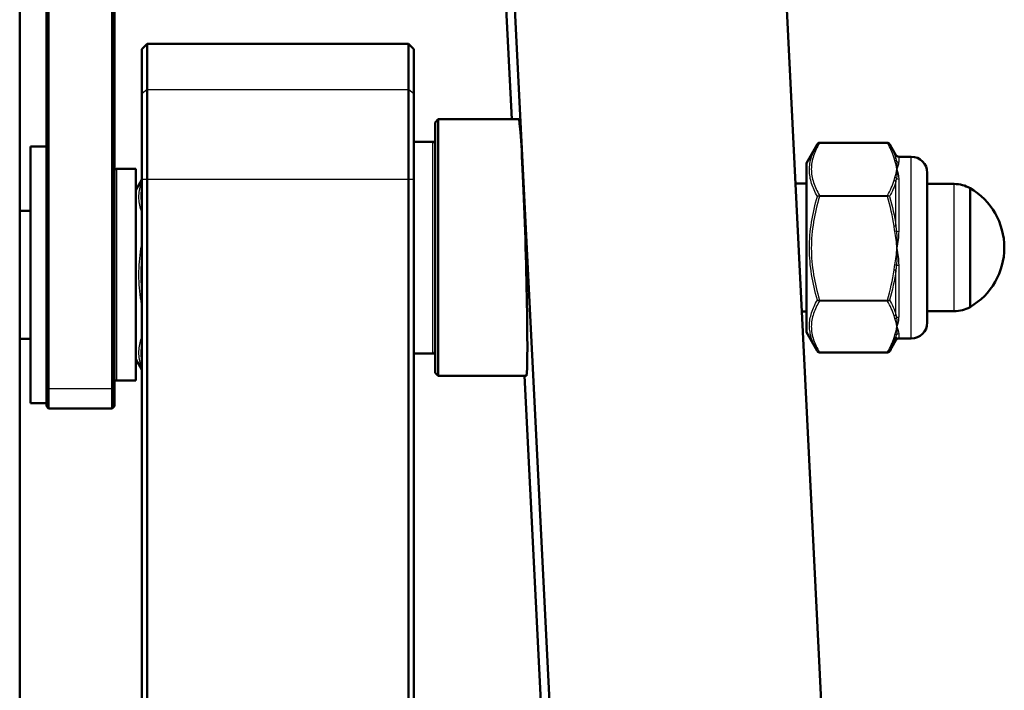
# Model space of a CAD drawing. Header units: millimetres. Extents: x 196 to 2279, y -1387 to 2348.
# Tile 23 of 89: x 448 to 540, y -856 to -793. Entities that reach past the tile are written whole.
import ezdxf

# ---------------------------------------------------------------- set-up
doc = ezdxf.new("R2010")
doc.units = ezdxf.units.MM
doc.header["$LTSCALE"] = 0.75
doc.layers.add('Visible', color=7, linetype='Continuous', lineweight=50)
doc.layers.add('Visible Narrow', color=7, linetype='Continuous', lineweight=25)

msp = doc.modelspace()

# ---------------------------------------------------------------- linework, layer by layer
at = {"layer": 'Visible', "extrusion": (0, 0, -1)}
for p, q in [((457.948, -60.741, -516.697), (499.506, -896.168, 180.613)), ((524.924, -896.168, 180.613), (483.367, -60.741, -516.697)), ((450.552, -827.593, -50.716), (450.552, -764.66, 52.279)), ((450.752, -764.831, 52.383), (450.752, -827.763, -50.612)), ((456.702, -827.763, -50.612), (456.702, -764.831, 52.383)), ((456.902, -765.952, 50.165), (456.902, -827.593, -50.716)), ((492.236, -766.295, 39.126), (494.04, -802.56, 69.396)), ((448.052, -898.052, 30.238), (448.052, -766.795, -79.9)), ((459.477, -796.01, 95.955), (459.977, -795.51, 95.955)), ((459.977, -795.51, 95.955), (484.377, -795.51, 95.955)), ((484.877, -796.01, 95.955), (484.377, -795.51, 95.955)), ((486.877, -802.86, 95.955), (487.177, -802.56, 95.955)), ((494.69, -802.56, 95.955), (487.177, -802.56, 95.955)), ((450.552, -805.097, -57.129), (449.052, -805.097, -57.129)), ((486.677, -804.66, 95.955), (484.877, -804.66, 95.955)), ((521.577, -806.66, 95.955), (522.586, -804.913, 95.955)), ((529.157, -804.761, 96.019), (522.797, -804.761, 96.019)), ((529.944, -805.91, 95.955), (529.368, -804.913, 95.955)), ((530.204, -806.06, 95.955), (531.377, -806.06, 95.955)), ((457.102, -807.197, -57.129), (458.902, -807.197, -57.129)), ((458.902, -809.197, -57.129), (459.477, -808.201, -57.129)), ((459.477, -1136.51, 114.505), (459.477, -808.179, 114.505)), ((459.977, -808.179, 115.005), (459.977, -1136.51, 115.005)), ((484.377, -1198.809, 115.005), (484.377, -808.179, 115.005)), ((484.877, -808.179, 114.505), (484.877, -1198.809, 114.505)), ((521.577, -808.58, 95.955), (520.567, -808.58, 95.955)), ((535.392, -808.61, 95.955), (532.877, -808.61, 95.955)), ((448.052, -811.117, -57.129), (449.052, -811.117, -57.129)), ((521.577, -820.54, 95.955), (521.162, -820.54, 95.955)), ((535.392, -820.51, 95.955), (532.877, -820.51, 95.955)), ((521.577, -822.46, 95.955), (522.586, -824.208, 95.955)), ((448.052, -823.077, -57.129), (449.052, -823.077, -57.129)), ((529.944, -823.21, 95.955), (529.368, -824.208, 95.955)), ((530.204, -823.06, 95.955), (531.377, -823.06, 95.955)), ((486.677, -824.46, 95.955), (484.877, -824.46, 95.955)), ((529.157, -824.36, 95.891), (522.797, -824.36, 95.891)), ((458.902, -824.997, -57.129), (459.477, -825.993, -57.129)), ((486.877, -826.26, 95.955), (487.177, -826.56, 95.955)), ((457.102, -826.997, -57.129), (458.902, -826.997, -57.129)), ((495.393, -826.56, 95.955), (487.177, -826.56, 95.955)), ((495.233, -826.56, 89.428), (499.506, -912.444, 161.114)), ((450.552, -829.097, -57.129), (449.052, -829.097, -57.129)), ((450.552, -829.397, -57.129), (450.752, -829.597, -57.129)), ((456.702, -829.597, -57.129), (450.752, -829.597, -57.129)), ((456.902, -829.397, -57.129), (456.702, -829.597, -57.129))]:
    msp.add_line(p, q, dxfattribs=at)
at = {"layer": 'Visible', "extrusion": (-1, 0, 0)}
for centre, radius, start, end in [((822.192, 95.955, -459.477), 26.181, 147.14463, 180), ((822.192, 95.955, -484.377), 26.681, 147.14463, 180), ((808.179, 105.005, -459.477), 9.5, 90, 147.14463), ((808.179, 105.005, -484.377), 10, 90, 147.14463), ((814.56, 95.955, -486.877), 11.7, 0, 180), ((814.56, 95.955, -536.877), 5.557, 0, 180)]:
    msp.add_arc(centre, radius, start, end, dxfattribs=at)
at = {"layer": 'Visible', "extrusion": (1, 0, 0)}
for centre, radius, start, end in [((-822.192, 95.955, 459.977), 26.681, 0, 32.85537), ((-822.192, 95.955, 484.877), 26.181, 0, 32.85537), ((-808.179, 105.005, 459.977), 10, 32.85537, 90), ((-808.179, 105.005, 484.877), 9.5, 32.85537, 90), ((-814.56, 95.955, 487.177), 12, 0, 180), ((-817.097, -57.129, 449.052), 12, 0, 180), ((-814.56, 95.955, 521.577), 7.9, 0, 180), ((-814.56, 95.955, 532.877), 7, 0, 180)]:
    msp.add_arc(centre, radius, start, end, dxfattribs=at)
at = {"layer": 'Visible', "extrusion": (0, 0, -1)}
for centre, radius, start, end in [((-486.677, -804.86, -95.955), 0.2, 90, 180), ((-530.204, -805.76, -95.955), 0.3, 270, 330), ((-531.377, -807.56, -95.955), 1.5, 90, 180), ((-457.102, -807.397, 57.129), 0.2, 0, 90), ((-535.392, -811.61, -95.955), 3, 90, 119.65979), ((-533.651, -814.56, -95.955), 6.425, 120.1304, 239.8696), ((-535.392, -817.51, -95.955), 3, 240.34021, 270), ((-531.377, -821.56, -95.955), 1.5, 180, 270), ((-530.204, -823.36, -95.955), 0.3, 30, 90), ((-486.677, -824.26, -95.955), 0.2, 180, 270), ((-457.102, -826.797, 57.129), 0.2, 270, 0)]:
    msp.add_arc(centre, radius, start, end, dxfattribs=at)
at = {"layer": 'Visible', "extrusion": (-1, 4e-16, -4e-16)}
msp.add_arc((817.097, -57.129, -458.902), 9.9, 0, 180, dxfattribs=at)
at = {"layer": 'Visible', "extrusion": (-1, 2.2e-15, -1e-15)}
msp.add_arc((817.097, -57.129, -450.552), 12.3, 360, 31.42585, dxfattribs=at)
at = {"layer": 'Visible', "extrusion": (1, -2.1e-15, 9e-16)}
msp.add_arc((-817.097, -57.129, 450.752), 12.5, 148.57415, 180, dxfattribs=at)
at = {"layer": 'Visible', "extrusion": (-1, 4.3e-15, -1.9e-15)}
msp.add_arc((817.097, -57.129, -456.702), 12.5, 0, 31.42585, dxfattribs=at)
at = {"layer": 'Visible', "extrusion": (1, -4.7e-15, 2.1e-15)}
msp.add_arc((-817.097, -57.129, 456.902), 12.3, 148.57415, 180, dxfattribs=at)
at = {"layer": 'Visible', "extrusion": (-0.999272, -0.029297, 0.024453)}
msp.add_ellipse((495.041, -814.56, 95.955), major_axis=(0.458, -9.213, 7.69), ratio=0.999272, start_param=-0.69553, end_param=2.446063, dxfattribs=at)
at = {"layer": 'Visible'}
for points, knots in [([(522.607, -804.876, 96.019), (522.609, -804.872, 96.019), (522.611, -804.869, 96.019), (522.619, -804.857, 96.019), (522.626, -804.848, 96.019), (522.65, -804.819, 96.019), (522.671, -804.802, 96.019), (522.717, -804.776, 96.019), (522.741, -804.767, 96.019), (522.776, -804.762, 96.019), (522.787, -804.761, 96.019), (522.797, -804.761, 96.019)], [0, 0, 0, 0, 0.00110153, 0.00110153, 0.00441268, 0.00441268, 0.01241113, 0.01241113, 0.02000255, 0.02000255, 0.02306234, 0.02306234, 0.02306234, 0.02306234]), ([(529.157, -804.761, 96.019), (529.179, -804.761, 96.019), (529.201, -804.765, 96.019), (529.242, -804.779, 96.019), (529.262, -804.789, 96.019), (529.299, -804.816, 96.019), (529.316, -804.833, 96.019), (529.336, -804.86, 96.019), (529.342, -804.868, 96.019), (529.346, -804.876, 96.019)], [0, 0, 0, 0, 0.00653026, 0.00653026, 0.01307429, 0.01307429, 0.02027518, 0.02027518, 0.02306676, 0.02306676, 0.02306676, 0.02306676]), ([(522.797, -824.36, 95.891), (522.775, -824.36, 95.891), (522.753, -824.356, 95.891), (522.712, -824.342, 95.891), (522.692, -824.332, 95.891), (522.655, -824.305, 95.891), (522.637, -824.288, 95.891), (522.617, -824.261, 95.891), (522.612, -824.253, 95.891), (522.607, -824.245, 95.891)], [0, 0, 0, 0, 0.00653026, 0.00653026, 0.01307429, 0.01307429, 0.02027518, 0.02027518, 0.02306676, 0.02306676, 0.02306676, 0.02306676]), ([(529.157, -824.347, 95.94), (529.198, -824.349, 95.935), (529.237, -824.339, 95.927), (529.27, -824.321, 95.919), (529.302, -824.302, 95.91), (529.328, -824.276, 95.9), (529.346, -824.245, 95.891)], [0, 0, 0, 0, 0.0001165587, 0.0001165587, 0.0001165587, 0.0002318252, 0.0002318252, 0.0002318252, 0.0002318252]), ([(529.346, -824.245, 95.891), (529.344, -824.248, 95.891), (529.342, -824.252, 95.891), (529.334, -824.264, 95.891), (529.328, -824.273, 95.891), (529.303, -824.301, 95.891), (529.282, -824.319, 95.891), (529.237, -824.345, 95.891), (529.212, -824.353, 95.891), (529.177, -824.359, 95.891), (529.167, -824.36, 95.891), (529.157, -824.36, 95.891)], [0, 0, 0, 0, 0.00110085, 0.00110085, 0.00440997, 0.00440997, 0.0124086, 0.0124086, 0.02000013, 0.02000013, 0.02306233, 0.02306233, 0.02306233, 0.02306233])]:
    msp.add_open_spline(points, degree=3, knots=knots, dxfattribs=at)
at = {"layer": 'Visible', "extrusion": (0.131978, -0.220022, -0.966526)}
msp.add_open_spline([(529.346, -804.876, 96.019), (529.346, -804.876, 96.019), (529.347, -804.876, 96.019), (529.347, -804.877, 96.019)], degree=3, dxfattribs=at)
at = {"layer": 'Visible'}
for points in [[(529.368, -804.913, 95.955), (529.361, -804.901, 95.976), (529.354, -804.889, 95.998), (529.347, -804.877, 96.019)], [(529.944, -822.886, 98.3), (529.819, -823.334, 97.507), (529.618, -823.775, 96.725), (529.368, -824.208, 95.955)], [(529.368, -824.208, 95.955), (529.361, -824.22, 95.933), (529.354, -824.232, 95.912), (529.347, -824.244, 95.891)]]:
    msp.add_open_spline(points, degree=3, dxfattribs=at)
at = {"layer": 'Visible', "extrusion": (-0.131978, -0.220022, -0.966526)}
msp.add_open_spline([(529.346, -824.245, 95.891), (529.346, -824.245, 95.891), (529.347, -824.245, 95.891), (529.347, -824.244, 95.891)], degree=3, dxfattribs=at)
at = {"layer": 'Visible Narrow', "extrusion": (0, 0, -1)}
for p, q in [((459.977, -799.778, 110.43), (459.477, -800.198, 110.159)), ((459.977, -799.778, 110.43), (484.377, -799.778, 110.43)), ((484.877, -800.198, 110.159), (484.377, -799.778, 110.43)), ((529.157, -804.775, 96.07), (522.797, -804.775, 96.07)), ((459.977, -808.179, 115.005), (459.477, -808.179, 114.505)), ((484.377, -808.179, 115.005), (459.977, -808.179, 115.005)), ((484.877, -808.179, 114.505), (484.377, -808.179, 115.005)), ((522.797, -809.68, 104.437), (529.157, -809.68, 104.437)), ((529.157, -809.767, 104.487), (522.797, -809.767, 104.487)), ((522.797, -819.466, 104.423), (529.157, -819.466, 104.423)), ((529.157, -819.553, 104.372), (522.797, -819.553, 104.372)), ((522.797, -824.347, 95.94), (529.157, -824.347, 95.94)), ((450.752, -827.763, -50.612), (450.552, -827.593, -50.716)), ((456.702, -827.763, -50.612), (450.752, -827.763, -50.612)), ((456.902, -827.593, -50.716), (456.702, -827.763, -50.612))]:
    msp.add_line(p, q, dxfattribs=at)
at = {"layer": 'Visible Narrow', "extrusion": (-1, 0, 0)}
for centre, radius, start, end in [((814.56, 95.955, -486.677), 9.9, 0, 180), ((814.56, 95.955, -529.944), 8.65, 163.50991, 180), ((814.56, 95.955, -531.377), 8.5, 0, 180), ((814.56, 95.955, -529.944), 8.65, 103.50991, 135.73079), ((814.56, 95.955, -535.392), 5.95, 0, 180), ((814.56, 95.955, -529.944), 8.65, 43.50991, 75.73079), ((814.56, 95.955, -529.944), 8.65, 360, 15.73079)]:
    msp.add_arc(centre, radius, start, end, dxfattribs=at)
at = {"layer": 'Visible Narrow', "extrusion": (1, 0, 0)}
for centre, radius, start, end in [((-804.861, 96.019, 522.797), 0.1, 360, 30.37962), ((-814.56, 95.955, 530.204), 8.5, 360, 19.6939), ((-814.56, 95.955, 530.204), 8.5, 41.06539, 79.6939), ((-809.766, 104.387, 522.797), 0.1, 30.37968, 90.3796), ((-814.56, 95.955, 530.204), 8.5, 101.06539, 139.6939), ((-819.466, 104.323, 522.797), 0.1, 90.37968, 150.37961), ((-814.56, 95.955, 530.204), 8.5, 161.06539, 180)]:
    msp.add_arc(centre, radius, start, end, dxfattribs=at)
at = {"layer": 'Visible Narrow', "extrusion": (1, 4.4409e-12, 3.295e-12)}
msp.add_arc((-804.861, 96.019, 529.157), 0.1, 360, 30.37964, dxfattribs=at)
at = {"layer": 'Visible Narrow', "extrusion": (0.137281, -0.500939, 0.854525)}
msp.add_arc((297.808, -733.104, 560.736), 0.2, 15.8573, 76.81992, dxfattribs=at)
at = {"layer": 'Visible Narrow', "extrusion": (0.182291, -0.497254, 0.848239)}
msp.add_arc((219.845, -744.759, 581.483), 0.2, 26.7375, 72.7264, dxfattribs=at)
at = {"layer": 'Visible Narrow', "extrusion": (3.957e-12, -0.336995, 0.941506)}
msp.add_arc((530.204, -725.778, 364.845), 0.3, 224.99611, 270, dxfattribs=at)
at = {"layer": 'Visible Narrow', "extrusion": (1, 4e-16, 4e-16)}
msp.add_arc((-817.097, -57.129, 457.102), 9.9, 0, 180, dxfattribs=at)
at = {"layer": 'Visible Narrow', "extrusion": (-0.137281, -0.500939, 0.854525)}
msp.add_arc((724.604, -493.674, 419.346), 0.2, 42.21746, 103.18008, dxfattribs=at)
at = {"layer": 'Visible Narrow', "extrusion": (-0.182291, -0.497254, 0.848239)}
msp.add_arc((775.651, -435.2, 391.389), 0.2, 61.28469, 107.2736, dxfattribs=at)
at = {"layer": 'Visible Narrow', "extrusion": (-8.19e-14, -0.65692, 0.75396)}
msp.add_arc((530.204, -542.312, 607.447), 0.3, 224.99611, 270, dxfattribs=at)
at = {"layer": 'Visible Narrow', "extrusion": (1, -9.013e-13, 2.9425e-12)}
msp.add_arc((-809.766, 104.387, 529.157), 0.1, 30.37965, 90.37964, dxfattribs=at)
at = {"layer": 'Visible Narrow', "extrusion": (0.137281, -0.99051, -0.006563)}
msp.add_arc((413.202, 110.026, 876.895), 0.2, 29.0895, 90.05212, dxfattribs=at)
at = {"layer": 'Visible Narrow', "extrusion": (0.182291, -0.983223, -0.006515)}
msp.add_arc((372.757, 110.1, 895.316), 0.2, 44.08031, 90.06921, dxfattribs=at)
at = {"layer": 'Visible Narrow', "extrusion": (2.8914e-12, -0.983866, 0.178907)}
msp.add_arc((530.204, -42.524, 818.585), 0.3, 224.99611, 270, dxfattribs=at)
at = {"layer": 'Visible Narrow', "extrusion": (-0.182291, -0.983223, -0.006515)}
msp.add_arc((669.757, 108.841, 705.223), 0.2, 43.94189, 89.93079, dxfattribs=at)
at = {"layer": 'Visible Narrow', "extrusion": (4.659e-13, -0.981409, -0.191929)}
msp.add_arc((530.204, 259.309, 781), 0.3, 224.99611, 270, dxfattribs=at)
at = {"layer": 'Visible Narrow', "extrusion": (-0.137281, -0.99051, -0.006563)}
msp.add_arc((636.87, 109.071, 735.506), 0.2, 28.98526, 89.94788, dxfattribs=at)
at = {"layer": 'Visible Narrow', "extrusion": (1, -1.242e-13, -8.89e-13)}
msp.add_arc((-819.466, 104.323, 529.157), 0.1, 90.37965, 150.37964, dxfattribs=at)
at = {"layer": 'Visible Narrow', "extrusion": (-0.137281, 0.489571, 0.861089)}
msp.add_arc((-288.492, 855.449, -386.854), 0.2, 76.42524, 137.38786, dxfattribs=at)
at = {"layer": 'Visible Narrow', "extrusion": (-0.182291, 0.485969, 0.854754)}
msp.add_arc((-207.751, 868.75, -408.88), 0.2, 72.22289, 118.21179, dxfattribs=at)
at = {"layer": 'Visible Narrow', "extrusion": (-1.2669e-12, -0.646871, -0.762599)}
msp.add_arc((530.204, 692.054, 453.74), 0.3, 224.99611, 270, dxfattribs=at)
at = {"layer": 'Visible Narrow', "extrusion": (-0.182291, -0.485969, -0.854754)}
msp.add_arc((784.985, 550.455, 218.787), 0.2, 26.23399, 72.22289, dxfattribs=at)
at = {"layer": 'Visible Narrow', "extrusion": (2.01e-14, -0.324489, -0.94589)}
msp.add_arc((530.204, 810.42, 173.553), 0.3, 224.99611, 270, dxfattribs=at)
at = {"layer": 'Visible Narrow', "extrusion": (0.137281, 0.489571, 0.861089)}
msp.add_arc((-732.247, 608.983, -245.465), 0.2, 103.57476, 164.53738, dxfattribs=at)
at = {"layer": 'Visible Narrow', "extrusion": (1, -1.0658e-12, -4.0311e-12)}
msp.add_arc((-824.26, 95.891, 522.797), 0.1, 150.37971, 180, dxfattribs=at)
at = {"layer": 'Visible Narrow', "extrusion": (1, -2.6657e-12, 3.431e-13)}
msp.add_arc((-824.26, 95.891, 529.157), 0.1, 150.37965, 180, dxfattribs=at)
at = {"layer": 'Visible Narrow'}
for points, knots in [([(522.607, -809.774, 104.373), (522.381, -809.372, 103.695), (522.195, -808.967, 103.011), (521.938, -808.151, 101.629), (521.867, -807.74, 100.93), (521.865, -807.118, 99.868), (521.882, -806.909, 99.512), (521.948, -806.495, 98.803), (521.998, -806.29, 98.451), (522.193, -805.676, 97.397), (522.38, -805.274, 96.704), (522.607, -804.877, 96.019)], [0, 0, 0, 0, 0.002438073, 0.002438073, 0.004876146, 0.004876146, 0.006095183, 0.006095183, 0.007314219, 0.007314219, 0.009752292, 0.009752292, 0.009752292, 0.009752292]), ([(522.797, -804.775, 96.07), (522.57, -805.169, 96.743), (522.381, -805.567, 97.421), (522.249, -805.97, 98.108), (522.247, -805.976, 98.119), (522.245, -805.983, 98.13), (522.243, -805.989, 98.141), (522.178, -806.19, 98.483), (522.127, -806.391, 98.827), (522.093, -806.594, 99.173), (522.092, -806.599, 99.181), (522.091, -806.603, 99.188), (522.091, -806.607, 99.195), (522.056, -806.813, 99.546), (522.039, -807.021, 99.901), (522.039, -807.229, 100.255), (522.039, -807.647, 100.969), (522.112, -808.06, 101.674), (522.244, -808.469, 102.372), (522.245, -808.474, 102.379), (522.247, -808.478, 102.387), (522.248, -808.482, 102.394), (522.38, -808.885, 103.082), (522.569, -809.284, 103.762), (522.797, -809.68, 104.437)], [0.000059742, 0.000059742, 0.000059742, 0.000059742, 0.002480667, 0.002480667, 0.002480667, 0.002519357, 0.002519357, 0.002519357, 0.003724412, 0.003724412, 0.003724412, 0.003749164, 0.003749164, 0.003749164, 0.004971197, 0.004971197, 0.004971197, 0.007438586, 0.007438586, 0.007438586, 0.007465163, 0.007465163, 0.007465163, 0.009898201, 0.009898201, 0.009898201, 0.009898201]), ([(522.797, -804.775, 96.07), (522.756, -804.772, 96.065), (522.717, -804.782, 96.057), (522.684, -804.801, 96.048), (522.651, -804.819, 96.039), (522.625, -804.845, 96.029), (522.607, -804.877, 96.019)], [0.0000000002, 0.0000000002, 0.0000000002, 0.0000000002, 0.0001165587, 0.0001165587, 0.0001165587, 0.0002331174, 0.0002331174, 0.0002331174, 0.0002331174]), ([(529.944, -806.266, 98.41), (529.955, -806.322, 98.531), (529.968, -806.379, 98.651), (529.982, -806.437, 98.77), (529.985, -806.449, 98.796), (529.988, -806.462, 98.823), (529.991, -806.475, 98.849)], [0, 0, 0, 0, 0.0004000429, 0.0004000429, 0.0004000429, 0.0004882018, 0.0004882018, 0.0004882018, 0.0004882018]), ([(530.204, -806.558, 98.819), (530.204, -806.647, 99.07), (530.185, -806.748, 99.314), (530.154, -806.859, 99.553), (530.124, -806.972, 99.793), (530.08, -807.095, 100.028), (530.03, -807.228, 100.254)], [0, 0, 0, 0, 0.000794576, 0.000794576, 0.000794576, 0.001593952, 0.001593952, 0.001593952, 0.001593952]), ([(459.477, -811.3, -50.382), (459.446, -811.218, -50.522), (459.418, -811.136, -50.663), (459.263, -810.65, -51.498), (459.192, -810.244, -52.199), (459.19, -809.628, -53.265), (459.207, -809.422, -53.623), (459.273, -809.013, -54.334), (459.323, -808.81, -54.688), (459.415, -808.523, -55.188), (459.445, -808.439, -55.336), (459.477, -808.355, -55.482)], [0.001942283, 0.001942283, 0.001942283, 0.001942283, 0.002438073, 0.002438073, 0.004876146, 0.004876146, 0.006095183, 0.006095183, 0.007314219, 0.007314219, 0.0078243, 0.0078243, 0.0078243, 0.0078243]), ([(459.477, -808.829, -54.45), (459.454, -808.922, -54.288), (459.434, -809.016, -54.126), (459.418, -809.11, -53.964), (459.417, -809.114, -53.956), (459.416, -809.118, -53.949), (459.416, -809.122, -53.942), (459.381, -809.326, -53.589), (459.364, -809.532, -53.233), (459.364, -809.737, -52.878), (459.364, -810.041, -52.35), (459.403, -810.343, -51.827), (459.477, -810.642, -51.309)], [0.003160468, 0.003160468, 0.003160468, 0.003160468, 0.003724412, 0.003724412, 0.003724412, 0.003749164, 0.003749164, 0.003749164, 0.004971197, 0.004971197, 0.004971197, 0.006787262, 0.006787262, 0.006787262, 0.006787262]), ([(529.991, -808.086, 101.596), (529.977, -808.161, 101.705), (529.963, -808.238, 101.814), (529.951, -808.315, 101.922), (529.949, -808.332, 101.945), (529.946, -808.349, 101.969), (529.944, -808.366, 101.993)], [0, 0, 0, 0, 0.000400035, 0.000400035, 0.000400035, 0.0004882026, 0.0004882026, 0.0004882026, 0.0004882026]), ([(522.607, -819.458, 104.309), (522.381, -818.669, 104.318), (522.195, -817.875, 104.327), (521.938, -816.27, 104.342), (521.867, -815.459, 104.349), (521.865, -814.228, 104.357), (521.882, -813.815, 104.36), (521.948, -812.995, 104.364), (521.998, -812.587, 104.365), (522.193, -811.367, 104.37), (522.38, -810.566, 104.372), (522.607, -809.774, 104.373)], [0, 0, 0, 0, 0.002438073, 0.002438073, 0.004876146, 0.004876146, 0.006095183, 0.006095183, 0.007314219, 0.007314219, 0.009752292, 0.009752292, 0.009752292, 0.009752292]), ([(522.797, -809.767, 104.487), (522.57, -810.547, 104.482), (522.381, -811.334, 104.476), (522.249, -812.13, 104.471), (522.247, -812.143, 104.471), (522.245, -812.155, 104.471), (522.243, -812.168, 104.471), (522.178, -812.564, 104.468), (522.127, -812.963, 104.466), (522.093, -813.365, 104.463), (522.092, -813.373, 104.463), (522.091, -813.381, 104.463), (522.091, -813.389, 104.463), (522.056, -813.797, 104.46), (522.039, -814.209, 104.457), (522.039, -814.619, 104.455), (522.039, -815.446, 104.449), (522.112, -816.264, 104.444), (522.244, -817.072, 104.438), (522.245, -817.081, 104.438), (522.247, -817.089, 104.438), (522.248, -817.098, 104.438), (522.38, -817.895, 104.433), (522.569, -818.684, 104.428), (522.797, -819.466, 104.423)], [0.000059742, 0.000059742, 0.000059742, 0.000059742, 0.002480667, 0.002480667, 0.002480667, 0.002519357, 0.002519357, 0.002519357, 0.003724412, 0.003724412, 0.003724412, 0.003749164, 0.003749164, 0.003749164, 0.004971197, 0.004971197, 0.004971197, 0.007438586, 0.007438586, 0.007438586, 0.007465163, 0.007465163, 0.007465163, 0.009898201, 0.009898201, 0.009898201, 0.009898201]), ([(529.157, -809.68, 104.437), (529.198, -809.683, 104.442), (529.237, -809.695, 104.437), (529.27, -809.712, 104.426), (529.303, -809.729, 104.414), (529.329, -809.75, 104.396), (529.347, -809.774, 104.373)], [0, 0, 0, 0, 0.0001165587, 0.0001165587, 0.0001165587, 0.0002331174, 0.0002331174, 0.0002331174, 0.0002331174]), ([(529.944, -812.54, 104.366), (529.955, -812.672, 104.377), (529.968, -812.804, 104.388), (529.982, -812.937, 104.398), (529.985, -812.966, 104.4), (529.988, -812.995, 104.402), (529.991, -813.024, 104.404)], [0, 0, 0, 0, 0.0004000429, 0.0004000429, 0.0004000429, 0.0004882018, 0.0004882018, 0.0004882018, 0.0004882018]), ([(530.204, -813.04, 104.318), (530.204, -813.302, 104.365), (530.185, -813.563, 104.4), (530.154, -813.826, 104.423), (530.124, -814.09, 104.446), (530.08, -814.355, 104.456), (530.03, -814.617, 104.455)], [0, 0, 0, 0, 0.000794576, 0.000794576, 0.000794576, 0.001593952, 0.001593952, 0.001593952, 0.001593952]), ([(459.477, -820.042, -48.735), (459.446, -819.878, -48.734), (459.417, -819.714, -48.734), (459.262, -818.743, -48.731), (459.191, -817.922, -48.729), (459.19, -816.285, -48.729), (459.26, -815.464, -48.731), (459.416, -814.486, -48.734), (459.445, -814.319, -48.734), (459.477, -814.152, -48.735)], [0.001948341, 0.001948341, 0.001948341, 0.001948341, 0.002448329, 0.002448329, 0.004896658, 0.004896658, 0.007344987, 0.007344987, 0.007851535, 0.007851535, 0.007851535, 0.007851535]), ([(459.477, -815.285, -48.629), (459.403, -815.886, -48.629), (459.364, -816.493, -48.629), (459.364, -817.098, -48.629), (459.364, -817.516, -48.629), (459.382, -817.935, -48.629), (459.418, -818.353, -48.629), (459.434, -818.54, -48.629), (459.454, -818.726, -48.629), (459.477, -818.911, -48.629)], [0.003164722, 0.003164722, 0.003164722, 0.003164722, 0.004976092, 0.004976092, 0.004976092, 0.006226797, 0.006226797, 0.006226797, 0.00678658, 0.00678658, 0.00678658, 0.00678658]), ([(529.991, -816.209, 104.383), (529.977, -816.341, 104.372), (529.963, -816.473, 104.36), (529.951, -816.605, 104.347), (529.949, -816.634, 104.344), (529.946, -816.663, 104.341), (529.944, -816.692, 104.338)], [0, 0, 0, 0, 0.000400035, 0.000400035, 0.000400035, 0.0004882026, 0.0004882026, 0.0004882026, 0.0004882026]), ([(522.586, -824.208, 95.955), (522.37, -823.833, 96.621), (522.191, -823.455, 97.293), (521.937, -822.675, 98.675), (521.866, -822.271, 99.389), (521.865, -821.461, 100.813), (521.935, -821.055, 101.525), (522.194, -820.249, 102.932), (522.381, -819.851, 103.625), (522.607, -819.458, 104.309)], [0.000076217, 0.000076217, 0.000076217, 0.000076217, 0.002448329, 0.002448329, 0.004896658, 0.004896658, 0.007344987, 0.007344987, 0.009793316, 0.009793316, 0.009793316, 0.009793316]), ([(522.797, -819.553, 104.372), (522.57, -819.937, 103.696), (522.382, -820.325, 103.014), (522.25, -820.718, 102.322), (522.248, -820.725, 102.311), (522.246, -820.731, 102.3), (522.244, -820.737, 102.289), (522.111, -821.137, 101.585), (522.039, -821.544, 100.869), (522.039, -821.95, 100.155), (522.039, -822.157, 99.791), (522.057, -822.364, 99.427), (522.093, -822.57, 99.064), (522.128, -822.769, 98.714), (522.179, -822.967, 98.367), (522.244, -823.163, 98.022), (522.246, -823.169, 98.011), (522.248, -823.176, 97.999), (522.25, -823.182, 97.988), (522.382, -823.575, 97.297), (522.57, -823.963, 96.615), (522.797, -824.347, 95.94)], [0.000059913, 0.000059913, 0.000059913, 0.000059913, 0.002479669, 0.002479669, 0.002479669, 0.002518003, 0.002518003, 0.002518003, 0.004976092, 0.004976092, 0.004976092, 0.006226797, 0.006226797, 0.006226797, 0.007434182, 0.007434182, 0.007434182, 0.007473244, 0.007473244, 0.007473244, 0.009892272, 0.009892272, 0.009892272, 0.009892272]), ([(522.797, -819.553, 104.372), (522.756, -819.55, 104.377), (522.717, -819.538, 104.372), (522.684, -819.521, 104.361), (522.651, -819.504, 104.349), (522.625, -819.482, 104.331), (522.607, -819.458, 104.309)], [0.0000000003, 0.0000000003, 0.0000000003, 0.0000000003, 0.0001165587, 0.0001165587, 0.0001165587, 0.0002331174, 0.0002331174, 0.0002331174, 0.0002331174]), ([(529.944, -820.834, 101.91), (529.955, -820.91, 101.802), (529.968, -820.986, 101.692), (529.982, -821.06, 101.583), (529.985, -821.077, 101.559), (529.988, -821.093, 101.534), (529.991, -821.11, 101.51)], [0, 0, 0, 0, 0.0004000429, 0.0004000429, 0.0004000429, 0.0004882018, 0.0004882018, 0.0004882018, 0.0004882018]), ([(530.204, -821.043, 101.453), (530.204, -821.215, 101.25), (530.185, -821.376, 101.041), (530.154, -821.527, 100.825), (530.124, -821.679, 100.608), (530.08, -821.82, 100.384), (530.03, -821.95, 100.156)], [0, 0, 0, 0, 0.000794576, 0.000794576, 0.000794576, 0.001593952, 0.001593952, 0.001593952, 0.001593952]), ([(529.991, -822.684, 98.742), (529.977, -822.74, 98.622), (529.963, -822.796, 98.501), (529.951, -822.85, 98.38), (529.949, -822.863, 98.353), (529.946, -822.875, 98.327), (529.944, -822.886, 98.3)], [0, 0, 0, 0, 0.000400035, 0.000400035, 0.000400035, 0.0004882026, 0.0004882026, 0.0004882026, 0.0004882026]), ([(459.477, -825.839, -55.482), (459.446, -825.758, -55.341), (459.418, -825.677, -55.2), (459.263, -825.197, -54.362), (459.192, -824.793, -53.659), (459.19, -824.177, -52.593), (459.207, -823.971, -52.236), (459.273, -823.559, -51.526), (459.323, -823.354, -51.173), (459.415, -823.065, -50.674), (459.445, -822.979, -50.528), (459.477, -822.894, -50.382)], [0.001942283, 0.001942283, 0.001942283, 0.001942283, 0.002438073, 0.002438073, 0.004876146, 0.004876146, 0.006095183, 0.006095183, 0.007314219, 0.007314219, 0.0078243, 0.0078243, 0.0078243, 0.0078243]), ([(459.477, -823.551, -51.308), (459.454, -823.644, -51.47), (459.434, -823.738, -51.632), (459.418, -823.832, -51.795), (459.417, -823.836, -51.802), (459.416, -823.84, -51.809), (459.416, -823.844, -51.816), (459.381, -824.048, -52.169), (459.364, -824.254, -52.526), (459.364, -824.459, -52.881), (459.364, -824.764, -53.409), (459.403, -825.065, -53.931), (459.477, -825.365, -54.449)], [0.003160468, 0.003160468, 0.003160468, 0.003160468, 0.003724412, 0.003724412, 0.003724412, 0.003749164, 0.003749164, 0.003749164, 0.004971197, 0.004971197, 0.004971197, 0.006787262, 0.006787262, 0.006787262, 0.006787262])]:
    msp.add_open_spline(points, degree=3, knots=knots, dxfattribs=at)
for points in [[(522.607, -804.877, 96.019), (522.6, -804.889, 95.998), (522.593, -804.901, 95.976), (522.586, -804.913, 95.955)], [(529.347, -804.877, 96.019), (529.309, -804.811, 96.04), (529.234, -804.769, 96.06), (529.157, -804.775, 96.07)], [(529.347, -804.877, 96.019), (529.607, -805.332, 96.804), (529.816, -805.795, 97.602), (529.944, -806.266, 98.41)], [(529.991, -806.475, 98.849), (530.048, -806.706, 99.325), (530.052, -806.959, 99.795), (530.03, -807.228, 100.254)], [(530.03, -807.228, 100.254), (530.052, -807.496, 100.712), (530.048, -807.783, 101.162), (529.991, -808.086, 101.596)], [(530.03, -807.228, 100.254), (530.13, -807.492, 100.705), (530.204, -807.801, 101.136), (530.204, -808.152, 101.539)], [(529.944, -808.366, 101.993), (529.816, -808.842, 102.799), (529.607, -809.312, 103.592), (529.347, -809.774, 104.373)], [(522.607, -809.774, 104.373), (522.645, -809.724, 104.42), (522.719, -809.686, 104.447), (522.797, -809.68, 104.437)], [(522.797, -809.767, 104.487), (522.719, -809.756, 104.487), (522.644, -809.76, 104.44), (522.607, -809.774, 104.373)], [(529.347, -809.774, 104.373), (529.309, -809.76, 104.44), (529.234, -809.756, 104.487), (529.157, -809.767, 104.487)], [(529.347, -809.774, 104.373), (529.607, -810.682, 104.371), (529.816, -811.604, 104.369), (529.944, -812.54, 104.366)], [(529.991, -813.024, 104.404), (530.048, -813.552, 104.442), (530.052, -814.085, 104.458), (530.03, -814.617, 104.455)], [(530.03, -814.617, 104.455), (530.052, -815.148, 104.451), (530.048, -815.682, 104.428), (529.991, -816.209, 104.383)], [(530.03, -814.617, 104.455), (530.13, -815.14, 104.451), (530.204, -815.668, 104.399), (530.204, -816.192, 104.297)], [(529.944, -816.692, 104.338), (529.816, -817.628, 104.329), (529.607, -818.55, 104.319), (529.347, -819.458, 104.309)], [(522.607, -819.458, 104.309), (522.645, -819.473, 104.376), (522.719, -819.477, 104.422), (522.797, -819.466, 104.423)], [(529.347, -819.458, 104.309), (529.309, -819.509, 104.355), (529.234, -819.547, 104.381), (529.157, -819.553, 104.372)], [(529.157, -819.466, 104.423), (529.234, -819.477, 104.422), (529.309, -819.473, 104.376), (529.347, -819.458, 104.309)], [(529.347, -819.458, 104.309), (529.607, -819.91, 103.522), (529.816, -820.369, 102.722), (529.944, -820.834, 101.91)], [(529.991, -821.11, 101.51), (530.048, -821.406, 101.072), (530.052, -821.687, 100.618), (530.03, -821.95, 100.156)], [(530.03, -821.95, 100.156), (530.052, -822.212, 99.694), (530.048, -822.459, 99.221), (529.991, -822.684, 98.742)], [(530.03, -821.95, 100.156), (530.13, -822.208, 99.701), (530.204, -822.427, 99.218), (530.204, -822.601, 98.713)], [(522.607, -824.244, 95.891), (522.6, -824.232, 95.912), (522.593, -824.22, 95.933), (522.586, -824.208, 95.955)], [(522.607, -824.245, 95.891), (522.645, -824.31, 95.911), (522.72, -824.352, 95.931), (522.797, -824.347, 95.94)]]:
    msp.add_open_spline(points, degree=3, dxfattribs=at)
at = {"layer": 'Visible Narrow', "extrusion": (0.132458, 0.219756, 0.966521)}
msp.add_open_spline([(522.607, -804.877, 96.019), (522.607, -804.876, 96.019), (522.607, -804.876, 96.019), (522.607, -804.876, 96.019)], degree=3, dxfattribs=at)
at = {"layer": 'Visible Narrow', "extrusion": (3.9458e-12, 0.862693, 0.505727)}
msp.add_open_spline([(529.771, -806.19, 98.483), (529.639, -805.71, 97.665), (529.424, -805.239, 96.862), (529.157, -804.775, 96.07)], degree=3, dxfattribs=at)
at = {"layer": 'Visible Narrow', "extrusion": (1.80789e-10, -0.862693, -0.505727)}
msp.add_open_spline([(529.85, -806.435, 98.902), (529.82, -806.354, 98.763), (529.793, -806.272, 98.623), (529.771, -806.19, 98.483)], degree=3, dxfattribs=at)
at = {"layer": 'Visible Narrow', "extrusion": (4.1194e-12, 0.862693, 0.505727)}
msp.add_open_spline([(530.03, -807.228, 100.254), (530.002, -806.962, 99.8), (529.946, -806.697, 99.349), (529.85, -806.435, 98.902)], degree=3, dxfattribs=at)
at = {"layer": 'Visible Narrow', "extrusion": (-3.6824e-12, 0.862693, 0.505727)}
msp.add_open_spline([(529.85, -808.02, 101.605), (529.946, -807.758, 101.158), (530.002, -807.493, 100.706), (530.03, -807.228, 100.254)], degree=3, dxfattribs=at)
at = {"layer": 'Visible Narrow', "extrusion": (-2.9558e-12, 0.862693, 0.505727)}
msp.add_open_spline([(529.157, -809.68, 104.437), (529.424, -809.216, 103.645), (529.639, -808.745, 102.843), (529.771, -808.266, 102.024)], degree=3, dxfattribs=at)
at = {"layer": 'Visible Narrow', "extrusion": (1.93247e-11, -0.862693, -0.505727)}
msp.add_open_spline([(529.771, -808.266, 102.024), (529.793, -808.183, 101.884), (529.82, -808.101, 101.744), (529.85, -808.02, 101.605)], degree=3, dxfattribs=at)
at = {"layer": 'Visible Narrow', "extrusion": (3.16e-14, 0.006626, -0.999978)}
msp.add_open_spline([(529.771, -812.564, 104.468), (529.639, -811.616, 104.475), (529.424, -810.686, 104.481), (529.157, -809.767, 104.487)], degree=3, dxfattribs=at)
at = {"layer": 'Visible Narrow', "extrusion": (4.1778e-12, -0.006626, 0.999978)}
msp.add_open_spline([(529.85, -813.051, 104.465), (529.82, -812.889, 104.466), (529.793, -812.727, 104.467), (529.771, -812.564, 104.468)], degree=3, dxfattribs=at)
at = {"layer": 'Visible Narrow', "extrusion": (1.849e-13, 0.006626, -0.999978)}
msp.add_open_spline([(530.03, -814.617, 104.455), (530.002, -814.092, 104.458), (529.946, -813.568, 104.462), (529.85, -813.051, 104.465)], degree=3, dxfattribs=at)
at = {"layer": 'Visible Narrow', "extrusion": (2.49e-14, 0.006626, -0.999978)}
msp.add_open_spline([(529.85, -816.183, 104.444), (529.946, -815.666, 104.448), (530.002, -815.142, 104.451), (530.03, -814.617, 104.455)], degree=3, dxfattribs=at)
at = {"layer": 'Visible Narrow', "extrusion": (3.499e-13, -0.006626, 0.999978)}
msp.add_open_spline([(529.771, -816.669, 104.441), (529.793, -816.506, 104.442), (529.82, -816.344, 104.443), (529.85, -816.183, 104.444)], degree=3, dxfattribs=at)
at = {"layer": 'Visible Narrow', "extrusion": (4.98e-14, 0.006626, -0.999978)}
msp.add_open_spline([(529.157, -819.466, 104.423), (529.424, -818.548, 104.429), (529.639, -817.618, 104.435), (529.771, -816.669, 104.441)], degree=3, dxfattribs=at)
at = {"layer": 'Visible Narrow', "extrusion": (2.1529e-12, 0.869319, -0.494251)}
msp.add_open_spline([(529.771, -820.935, 101.94), (529.639, -820.466, 102.765), (529.424, -820.007, 103.573), (529.157, -819.553, 104.372)], degree=3, dxfattribs=at)
at = {"layer": 'Visible Narrow', "extrusion": (-3.0289e-10, -0.869319, 0.494251)}
msp.add_open_spline([(529.85, -821.176, 101.517), (529.82, -821.096, 101.658), (529.793, -821.016, 101.799), (529.771, -820.935, 101.94)], degree=3, dxfattribs=at)
at = {"layer": 'Visible Narrow', "extrusion": (-2.99986e-11, 0.869319, -0.494251)}
msp.add_open_spline([(530.03, -821.95, 100.156), (530.002, -821.69, 100.613), (529.946, -821.431, 101.068), (529.85, -821.176, 101.517)], degree=3, dxfattribs=at)
at = {"layer": 'Visible Narrow', "extrusion": (-2.51864e-11, 0.869319, -0.494251)}
msp.add_open_spline([(529.85, -822.724, 98.794), (529.946, -822.468, 99.244), (530.002, -822.209, 99.7), (530.03, -821.95, 100.156)], degree=3, dxfattribs=at)
at = {"layer": 'Visible Narrow', "extrusion": (-4.7785e-12, 0.869319, -0.494251)}
msp.add_open_spline([(529.157, -824.347, 95.94), (529.424, -823.893, 96.739), (529.639, -823.433, 97.547), (529.771, -822.964, 98.372)], degree=3, dxfattribs=at)
at = {"layer": 'Visible Narrow', "extrusion": (-1.05698e-11, -0.869319, 0.494251)}
msp.add_open_spline([(529.771, -822.964, 98.372), (529.793, -822.884, 98.513), (529.82, -822.804, 98.654), (529.85, -822.724, 98.794)], degree=3, dxfattribs=at)
at = {"layer": 'Visible Narrow', "extrusion": (-0.132459, 0.219755, 0.966521)}
msp.add_open_spline([(522.607, -824.244, 95.891), (522.607, -824.245, 95.891), (522.607, -824.245, 95.891), (522.607, -824.245, 95.891)], degree=3, dxfattribs=at)

doc.saveas('drawing.dxf')
